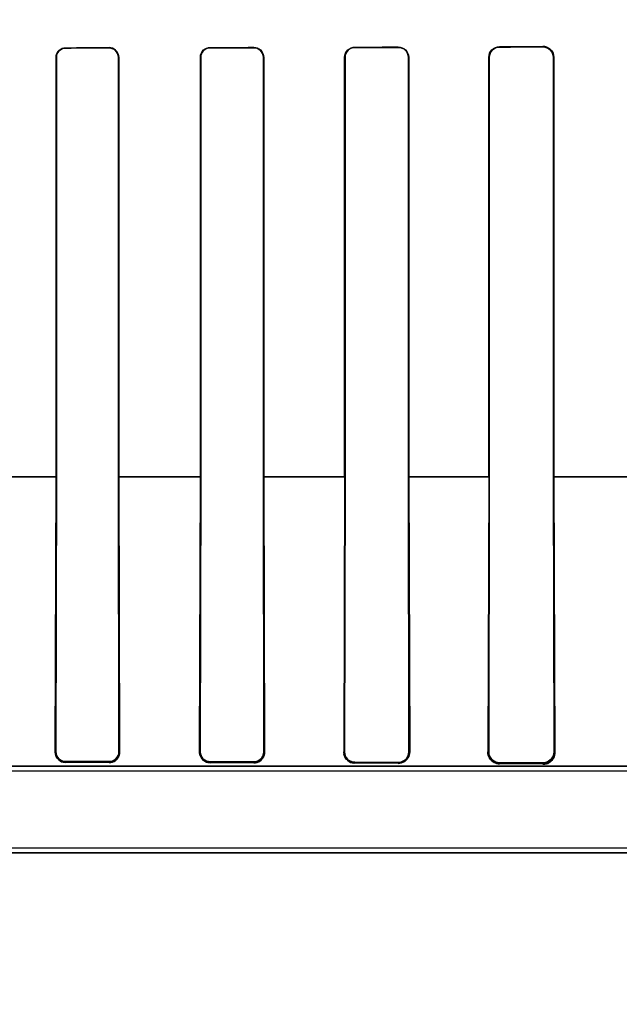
# Model space of a CAD drawing. Header units: millimetres. Extents: x 0 to 297, y 0 to 210.
# Tile 155 of 256: x 58.488 to 58.612, y 156.825 to 157.029. Entities that reach past the tile are written whole.
import ezdxf

# ---------------------------------------------------------------- set-up
doc = ezdxf.new("R2010")
doc.units = ezdxf.units.MM
doc.header["$LTSCALE"] = 16.335
doc.layers.get('0').update_dxf_attribs({"linetype": 'CONTINUOUS'})
for name, color, linetype in [('AXES_REF', 7, 'CONTINUOUS'), ('INTFCLR_1', 7, 'CONTINUOUS'), ('INTFCLR_72935', 7, 'CONTINUOUS')]:
    doc.layers.add(name, color=color, linetype=linetype)

msp = doc.modelspace()

# ---------------------------------------------------------------- linework, layer by layer
at = {"color": 7, "linetype": 'Continuous'}
for radius in [5.8174969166, 5.817, 5.7797484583]:
    msp.add_circle((57.454730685, 154.8339782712), radius, dxfattribs=at)
msp.add_arc((57.454730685, 154.8339782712), 5.76, 278.2771290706, 261.7228709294, dxfattribs=at)
at = {"layer": 'AXES_REF', "color": 9, "linetype": 'Continuous'}
for radius in [5.3067073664, 3.5571461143]:
    msp.add_circle((57.454730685, 154.8339782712), radius, dxfattribs=at)
at = {"layer": 'AXES_REF', "color": 7, "linetype": 'Continuous'}
msp.add_arc((57.454730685, 154.8339782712), 5.892, 143.2753836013, 36.7246163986, dxfattribs=at)
at = {"layer": 'INTFCLR_1', "color": 9, "linetype": 'Continuous'}
for p, q in [((58.59639843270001, 157.0231374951), (58.59639843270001, 157.0232271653)), ((58.4973984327, 157.0229769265), (58.4973984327, 157.0229081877)), ((58.5063984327, 157.0229222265), (58.5063984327, 157.0229919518)), ((58.5273984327, 157.0230320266), (58.5273984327, 157.0229595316)), ((58.5363984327, 157.0229776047), (58.5363984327, 157.0230515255)), ((58.5573984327, 157.0231031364), (58.5573984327, 157.023025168)), ((58.56639843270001, 157.0230480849), (58.56639843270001, 157.0231281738)), ((58.58739843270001, 157.0231946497), (58.58739843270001, 157.0231083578)), ((58.4954628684, 157.0209697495), (58.49539443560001, 157.0209697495)), ((58.5084241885, 157.0209697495), (58.5083541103, 157.0209697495)), ((58.5254124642, 157.0209697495), (58.5253404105, 157.0209697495)), ((58.5384849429, 157.0209697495), (58.5384105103, 157.0209697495)), ((58.5553480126, 157.0209697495), (58.55527069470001, 157.0209697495)), ((58.5685631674, 157.0209697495), (58.5684823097, 157.0209697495)), ((58.585266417, 157.0209697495), (58.5851811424, 157.0209697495)), ((58.5986644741, 157.0209697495), (58.5985735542, 157.0209697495)), ((58.4954638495, 156.9339684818), (58.47831055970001, 156.9339684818)), ((58.52541535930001, 156.9339684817), (58.5083567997, 156.9339684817)), ((58.5553475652, 156.9339684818), (58.5384116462, 156.9339684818)), ((58.5852670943, 156.9339684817), (58.5684823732, 156.9339684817)), ((58.615161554, 156.9339684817), (58.5985736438, 156.9339684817)), ((58.4952342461, 156.8769697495), (58.4953685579, 156.8769697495)), ((58.5084507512, 156.8769697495), (58.5085893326, 156.8769697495)), ((58.5251691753, 156.8769697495), (58.525313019, 156.8769697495)), ((58.53851334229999, 156.8769697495), (58.53866373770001, 156.8769697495)), ((58.555082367, 156.8769697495), (58.5552410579, 156.8769697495)), ((58.5685943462, 156.8769697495), (58.5687638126, 156.8769697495)), ((58.58496398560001, 156.8769697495), (58.58514799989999, 156.8769697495)), ((58.5987001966, 156.8769697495), (58.5989050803, 156.8769697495)), ((58.4973984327, 156.874927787), (58.4973984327, 156.8747654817)), ((58.5063984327, 156.8747461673), (58.5063984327, 156.8749121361)), ((58.5273984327, 156.8748702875), (58.5273984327, 156.8746935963)), ((58.5363984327, 156.874667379), (58.5363984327, 156.8748498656)), ((58.5573984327, 156.8747955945), (58.5573984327, 156.8745954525)), ((58.56639843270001, 156.8745589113), (58.56639843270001, 156.8747691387)), ((58.58739843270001, 156.8746984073), (58.58739843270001, 156.8744541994)), ((58.59639843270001, 156.8743968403), (58.59639843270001, 156.8746635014)), ((58.4763441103, 156.8739697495), (58.6198296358, 156.8739697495)), ((58.1139677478, 156.8559697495), (58.6198291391, 156.8559697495))]:
    msp.add_line(p, q, dxfattribs=at)
at = {"layer": 'INTFCLR_1', "color": 6, "linetype": 'Continuous'}
for p, q in [((58.49539443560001, 156.9339697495), (58.49539443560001, 157.0209697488)), ((58.4954628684, 156.9339697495), (58.4954628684, 157.0209697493)), ((58.5083541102, 157.0209697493), (58.5083541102, 156.9339697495)), ((58.5084241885, 157.0209697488), (58.5084241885, 156.9339697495)), ((58.5253404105, 156.9339697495), (58.5253404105, 157.0209697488)), ((58.5254124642, 156.9339697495), (58.5254124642, 157.0209697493)), ((58.5384105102, 157.0209697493), (58.5384105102, 156.9339697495)), ((58.538484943, 157.0209697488), (58.538484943, 156.9339697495)), ((58.55527069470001, 156.9339697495), (58.55527069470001, 157.0209697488)), ((58.5553480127, 156.9339697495), (58.5553480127, 157.0209697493)), ((58.5684823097, 157.0209697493), (58.5684823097, 156.9339697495)), ((58.5685631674, 157.0209697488), (58.5685631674, 156.9339697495)), ((58.5851811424, 156.9339697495), (58.5851811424, 157.0209697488)), ((58.5852664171, 156.9339697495), (58.5852664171, 157.0209697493)), ((58.5985735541, 157.0209697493), (58.5985735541, 156.9339697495)), ((58.5986644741, 157.0209697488), (58.5986644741, 156.9339697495)), ((58.4952342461, 156.8769697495), (58.49539443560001, 156.9339697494)), ((58.4953685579, 156.8769697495), (58.4954628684, 156.9339697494)), ((58.5083541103, 156.9339697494), (58.5084507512, 156.8769697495)), ((58.5084241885, 156.9339697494), (58.5085893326, 156.8769697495)), ((58.5251691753, 156.8769697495), (58.5253404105, 156.9339697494)), ((58.525313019, 156.8769697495), (58.5254124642, 156.9339697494)), ((58.5384105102, 156.9339697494), (58.53851334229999, 156.8769697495)), ((58.5384849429, 156.9339697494), (58.53866373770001, 156.8769697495)), ((58.55527069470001, 156.9339697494), (58.555082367, 156.8769697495)), ((58.5552410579, 156.8769697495), (58.5553480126, 156.9339697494)), ((58.5684823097, 156.9339697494), (58.5685943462, 156.8769697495)), ((58.5685631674, 156.9339697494), (58.5687638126, 156.8769697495)), ((58.5851811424, 156.9339697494), (58.58496398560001, 156.8769697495)), ((58.58514799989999, 156.8769697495), (58.585266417, 156.9339697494)), ((58.5985735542, 156.9339697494), (58.5987001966, 156.8769697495)), ((58.5986644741, 156.9339697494), (58.5989050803, 156.8769697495)), ((58.5063984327, 156.8749121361), (58.4973984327, 156.874927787)), ((58.5063984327, 156.8747461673), (58.4973984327, 156.8747654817)), ((58.5363984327, 156.8748498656), (58.5273984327, 156.8748702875)), ((58.5363984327, 156.874667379), (58.5273984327, 156.8746935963)), ((58.56639843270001, 156.8747691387), (58.5573984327, 156.8747955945)), ((58.56639843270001, 156.8745589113), (58.5573984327, 156.8745954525)), ((58.59639843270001, 156.8746635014), (58.58739843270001, 156.8746984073)), ((58.59639843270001, 156.8743968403), (58.58739843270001, 156.8744541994)), ((58.62639843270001, 156.8729117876), (58.4763440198, 156.8729117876)), ((58.1139672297, 156.8570277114), (58.6198296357, 156.8570277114))]:
    msp.add_line(p, q, dxfattribs=at)
at = {"layer": 'INTFCLR_1', "color": 7, "linetype": 'Continuous'}
for p, q in [((58.5382704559, 156.8756595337), (58.53866373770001, 156.8769697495)), ((58.56866287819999, 156.8762456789), (58.5687638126, 156.8769697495))]:
    msp.add_line(p, q, dxfattribs=at)
for points in [[(58.5971457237, 157.0231028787), (58.5970688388, 157.0231279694), (58.5969902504, 157.02315052), (58.5969100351, 157.023170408), (58.5968283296, 157.0231875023), (58.5967451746, 157.0232016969), (58.5966605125, 157.0232128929), (58.5965743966, 157.0232209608), (58.5964869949, 157.0232257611), (58.59639843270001, 157.0232271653)], [(58.5082035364, 156.8756977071), (58.5082413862, 156.8757547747), (58.5082790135, 156.8758156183), (58.5083161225, 156.8758803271), (58.5083524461, 156.8759490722), (58.508387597, 156.8760218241), (58.5084211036, 156.8760983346), (58.5084525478, 156.8761783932), (58.50848168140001, 156.8762622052), (58.5085082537, 156.876350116), (58.50853178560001, 156.8764418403), (58.5085519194, 156.8765375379), (58.5085683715, 156.8766382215), (58.5085805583, 156.8767441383), (58.5085877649, 156.8768547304), (58.5085893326, 156.8769697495)], [(58.5251691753, 156.8769697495), (58.5251698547, 156.8768777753), (58.5251742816, 156.8767861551), (58.5251824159, 156.8766950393), (58.5251941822, 156.87660476), (58.5252095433, 156.876515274), (58.525228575, 156.8764261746), (58.5252513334, 156.8763374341), (58.52527778, 156.8762493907), (58.5253079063, 156.8761622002)], [(58.5254516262, 156.8762120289), (58.52542158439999, 156.8762956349), (58.5253952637, 156.8763799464), (58.5253726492, 156.8764647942), (58.52535367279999, 156.8765502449), (58.5253383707, 156.8766359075), (58.5253267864, 156.876720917), (58.5253188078, 156.8768048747), (58.5253142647, 156.876887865), (58.525313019, 156.8769697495)]]:
    msp.add_lwpolyline(points, dxfattribs=at)
at = {"layer": 'INTFCLR_1', "color": 6, "linetype": 'Continuous'}
for centre, major_axis, ratio, start_param, end_param in [((58.3668984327, 157.0239697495), (0.312931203, 0), 0.0034906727, -0.7888979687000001, -0.7475038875), ((58.3668984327, 157.0239697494), (0.312931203, 0), 0.0034906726, -1.140627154, -1.1087454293), ((58.3668984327, 157.0239697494), (0.330931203, 0), 0.0034906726, -1.165444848, -1.1356558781), ((58.3668984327, 157.0239697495), (0.312931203, 0), 0.0034906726, -1.0322457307, -0.9983944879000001), ((58.3668984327, 157.0239697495), (0.330931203, 0), 0.0034906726, -1.0644388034, -1.0330623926), ((58.3668984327, 157.0239697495), (0.312931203, 0), 0.0034906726, -0.9162996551, -0.8795209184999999), ((58.3668984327, 157.0239697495), (0.330931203, 0), 0.0034906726, -0.9573995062, -0.9237350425), ((58.3668984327, 157.0239697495), (0.330931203, 0), 0.0034906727, -0.8415583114, -0.8044638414)]:
    msp.add_ellipse(centre, major_axis=major_axis, ratio=ratio, start_param=start_param, end_param=end_param, dxfattribs=at)
at = {"layer": 'INTFCLR_1', "color": 7, "linetype": 'Continuous'}
for points, knots in [([(58.59639843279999, 157.0232271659), (58.5968604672, 157.0232241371), (58.5980401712, 157.0228803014), (58.5986692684, 157.0216582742), (58.5986644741, 157.0209697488)], [0, 0, 0, 0, 0.4015729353, 1, 1, 1, 1]), ([(58.4973984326, 156.8747654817), (58.4969304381, 156.8747689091), (58.4957816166, 156.8751401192), (58.49523938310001, 156.8763246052), (58.4952342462, 156.8769697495)], [0, 0, 0, 0, 0.4204265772, 1, 1, 1, 1]), ([(58.5085893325, 156.8769697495), (58.5085910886, 156.8764932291), (58.5082378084, 156.8753298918), (58.5070472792, 156.8747466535), (58.5063984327, 156.8747461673)], [0, 0, 0, 0, 0.423437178, 1, 1, 1, 1]), ([(58.5273984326, 156.8746935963), (58.5269234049, 156.8746980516), (58.52574013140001, 156.8750735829), (58.5251753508, 156.8762971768), (58.5251691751, 156.8769697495)], [0, 0, 0, 0, 0.4139317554, 1, 1, 1, 1]), ([(58.5273991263, 156.8748705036), (58.5268800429, 156.8748706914), (58.5257711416, 156.8753042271), (58.5253111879, 156.8764209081), (58.5253139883, 156.8769695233)], [0, 0, 0, 0, 0.4861671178, 1, 1, 1, 1]), ([(58.5386637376, 156.8769697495), (58.5386664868, 156.876492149), (58.5383179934, 156.8752913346), (58.5370845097, 156.8746679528), (58.5363984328, 156.874667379)], [0, 0, 0, 0, 0.4104273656, 1, 1, 1, 1]), ([(58.5573984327, 156.8745954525), (58.5569139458, 156.8746013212), (58.5556843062, 156.8749836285), (58.5550898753, 156.8762601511), (58.5550823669, 156.8769697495)], [0, 0, 0, 0, 0.4057431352, 1, 1, 1, 1]), ([(58.5687638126, 156.8769697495), (58.5687676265, 156.8765220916), (58.5684581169, 156.8752781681), (58.5671639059, 156.8745592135), (58.5663984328, 156.8745589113)], [0, 0, 0, 0, 0.3690187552, 1, 1, 1, 1]), ([(58.5989050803, 156.8769697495), (58.5989117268, 156.8764943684), (58.5985884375, 156.8751712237), (58.5972134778, 156.874393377), (58.5963984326, 156.8743968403)], [0, 0, 0, 0, 0.3684113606, 1, 1, 1, 1])]:
    msp.add_open_spline(points, degree=3, knots=knots, dxfattribs=at)
at = {"layer": 'INTFCLR_1', "color": 6, "linetype": 'Continuous'}
for points, knots in [([(58.49539443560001, 157.0209697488), (58.49539443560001, 157.0215193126), (58.4958671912, 157.0225912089), (58.4969253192, 157.0229761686), (58.4973984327, 157.0229769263)], [0, 0, 0, 0, 0.5373771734, 1, 1, 1, 1]), ([(58.4954628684, 157.0209697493), (58.4954628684, 157.0215023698), (58.4959217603, 157.0225378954), (58.49694338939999, 157.0229075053), (58.4973984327, 157.0229081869)], [0, 0, 0, 0, 0.5392727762, 1, 1, 1, 1]), ([(58.5063984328, 157.0229919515), (58.5068806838, 157.0229927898), (58.50795125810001, 157.0226016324), (58.5084241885, 157.021520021), (58.5084241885, 157.0209697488)], [0, 0, 0, 0, 0.4670610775, 1, 1, 1, 1]), ([(58.5063984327, 157.0229222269), (58.5069151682, 157.0229230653), (58.5079577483, 157.0224857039), (58.5083541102, 157.0214501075), (58.5083541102, 157.0209697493)], [0, 0, 0, 0, 0.5182419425, 1, 1, 1, 1]), ([(58.5253404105, 157.0209697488), (58.5253404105, 157.0215237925), (58.5258131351, 157.0226231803), (58.52690179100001, 157.0230309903), (58.5273984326, 157.0230320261)], [0, 0, 0, 0, 0.5273159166, 1, 1, 1, 1]), ([(58.5254124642, 157.0209697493), (58.5254124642, 157.0215075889), (58.52587256, 157.0225689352), (58.5269224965, 157.0229586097), (58.5273984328, 157.022959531)], [0, 0, 0, 0, 0.5305305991, 1, 1, 1, 1]), ([(58.5363984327, 157.023051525), (58.5369066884, 157.0230526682), (58.538011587, 157.0226370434), (58.538484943, 157.0215249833), (58.538484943, 157.0209697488)], [0, 0, 0, 0, 0.4779135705, 1, 1, 1, 1]), ([(58.5363984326, 157.0229776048), (58.536884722, 157.0229786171), (58.53794948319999, 157.0225820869), (58.5384105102, 157.0215090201), (58.5384105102, 157.0209697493)], [0, 0, 0, 0, 0.4741700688, 1, 1, 1, 1]), ([(58.55527069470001, 157.0209697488), (58.55527069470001, 157.021417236), (58.55561850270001, 157.022530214), (58.55676203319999, 157.0231014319), (58.5573984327, 157.0231031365)], [0, 0, 0, 0, 0.4128533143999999, 1, 1, 1, 1]), ([(58.5553480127, 157.0209697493), (58.5553480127, 157.0215128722), (58.5558082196, 157.0226068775), (58.5568944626, 157.0230239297), (58.5573984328, 157.0230251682)], [0, 0, 0, 0, 0.5186951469, 1, 1, 1, 1]), ([(58.5663984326, 157.0231281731), (58.5669420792, 157.0231297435), (58.5680913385, 157.022680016), (58.5685631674, 157.0215293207), (58.5685631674, 157.0209697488)], [0, 0, 0, 0, 0.4927834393, 1, 1, 1, 1]), ([(58.5663984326, 157.0230480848), (58.5669154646, 157.0230494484), (58.56802068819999, 157.0226237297), (58.5684823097, 157.021514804), (58.5684823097, 157.0209697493)], [0, 0, 0, 0, 0.4868086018, 1, 1, 1, 1]), ([(58.5851811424, 157.0209697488), (58.5851811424, 157.021529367), (58.5856454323, 157.0227083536), (58.5868251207, 157.0231926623), (58.5873984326, 157.0231946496)], [0, 0, 0, 0, 0.4939549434, 1, 1, 1, 1]), ([(58.5852664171, 157.0209697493), (58.5852664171, 157.0215172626), (58.58572448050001, 157.0226520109), (58.5868568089, 157.0231066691), (58.5873984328, 157.0231083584)], [0, 0, 0, 0, 0.5027025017, 1, 1, 1, 1]), ([(58.59639843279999, 157.0231374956), (58.59696078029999, 157.0231393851), (58.5981187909, 157.0226693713), (58.5985735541, 157.0215157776), (58.5985735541, 157.0209697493)], [0, 0, 0, 0, 0.5073632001, 1, 1, 1, 1]), ([(58.4973984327, 156.874927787), (58.4968967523, 156.8749286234), (58.4958180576, 156.8753450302), (58.49536634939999, 156.8764324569), (58.4953685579, 156.8769697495)], [0, 0, 0, 0, 0.4828601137, 1, 1, 1, 1]), ([(58.5084507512, 156.8769697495), (58.5084527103, 156.8765057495), (58.50808590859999, 156.8754222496), (58.5069824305, 156.8749110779), (58.5063984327, 156.8749121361)], [0, 0, 0, 0, 0.4427508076, 1, 1, 1, 1]), ([(58.53851334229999, 156.8769697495), (58.53851541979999, 156.8765104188), (58.5381580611, 156.8753976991), (58.537018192, 156.8748484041), (58.5363984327, 156.8748498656)], [0, 0, 0, 0, 0.4256666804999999, 1, 1, 1, 1]), ([(58.5573984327, 156.8747955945), (58.5569340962, 156.8747969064), (58.5558006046, 156.8751641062), (58.5552380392, 156.8763311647), (58.5552410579, 156.8769697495)], [0, 0, 0, 0, 0.4210042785, 1, 1, 1, 1]), ([(58.5685943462, 156.8769697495), (58.5685966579, 156.8765057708), (58.5682397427, 156.8753529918), (58.56705418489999, 156.8747671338), (58.56639843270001, 156.8747691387)], [0, 0, 0, 0, 0.4143681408, 1, 1, 1, 1]), ([(58.58496398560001, 156.8769697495), (58.58495588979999, 156.8765129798), (58.5852725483, 156.8752283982), (58.5865998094, 156.8744588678), (58.58739843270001, 156.8744541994)], [0, 0, 0, 0, 0.3638783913, 1, 1, 1, 1]), ([(58.58739843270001, 156.8746984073), (58.58687781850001, 156.8747003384), (58.5856877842, 156.8751237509), (58.5851446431, 156.8763374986), (58.58514799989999, 156.8769697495)], [0, 0, 0, 0, 0.4515811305, 1, 1, 1, 1]), ([(58.5987001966, 156.8769697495), (58.598702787, 156.8765187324), (58.5983660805, 156.8753178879), (58.59711882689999, 156.8746605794), (58.59639843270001, 156.8746635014)], [0, 0, 0, 0, 0.3850222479, 1, 1, 1, 1])]:
    msp.add_open_spline(points, degree=3, knots=knots, dxfattribs=at)
at = {"layer": 'INTFCLR_1', "color": 7, "linetype": 'Continuous'}
for points in [[(58.5986644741, 157.0209697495), (58.5986644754, 157.0214858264), (58.59862120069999, 157.0222552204), (58.59813353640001, 157.0224240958)], [(58.4952342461, 156.8769697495), (58.4952282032, 156.8764823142), (58.495404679, 156.8759678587), (58.49570787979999, 156.8755861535)], [(58.555082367, 156.8769697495), (58.55507533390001, 156.8765031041), (58.5551259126, 156.8759304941), (58.5554809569, 156.87562759)], [(58.5984452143, 156.8754634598), (58.5987085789, 156.8758382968), (58.5989101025, 156.8763021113), (58.5989006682, 156.876760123)], [(58.49570787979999, 156.8755861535), (58.4960011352, 156.8752170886), (58.49642841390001, 156.8748261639), (58.4968998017, 156.8748251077)], [(58.5063984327, 156.8747461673), (58.5068594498, 156.8747451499), (58.5074498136, 156.8748030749), (58.5077106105, 156.8751832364)], [(58.5253079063, 156.8761622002), (58.5254654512, 156.8757345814), (58.5256921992, 156.8750849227), (58.5261479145, 156.875083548)], [(58.5273984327, 156.8748702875), (58.526887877, 156.8748713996), (58.52615736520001, 156.8749580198), (58.5259745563, 156.8754347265)], [(58.5363984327, 156.874667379), (58.5368622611, 156.8746659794), (58.5374618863, 156.874711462), (58.53772255, 156.8750951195)], [(58.5559054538, 156.8751514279), (58.5562544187, 156.8748537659), (58.5567108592, 156.8746096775), (58.5571695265, 156.8746077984)], [(58.59639843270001, 156.8743968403), (58.596860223, 156.8743936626), (58.5974640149, 156.8744031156), (58.5977295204, 156.874780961)]]:
    msp.add_open_spline(points, degree=3, dxfattribs=at)
at = {"layer": 'INTFCLR_72935', "color": 9, "linetype": 'Continuous'}
for p, q in [((58.59639843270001, 157.0232271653), (58.59639843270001, 157.0231374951)), ((58.4973984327, 157.0229081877), (58.4973984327, 157.0229769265)), ((58.5063984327, 157.0229919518), (58.5063984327, 157.0229222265)), ((58.5273984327, 157.0229595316), (58.5273984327, 157.0230320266)), ((58.5363984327, 157.0230515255), (58.5363984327, 157.0229776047)), ((58.5573984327, 157.023025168), (58.5573984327, 157.0231031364)), ((58.56639843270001, 157.0231281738), (58.56639843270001, 157.0230480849)), ((58.58739843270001, 157.0231083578), (58.58739843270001, 157.0231946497)), ((58.49539443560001, 157.0209697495), (58.4954628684, 157.0209697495)), ((58.5083541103, 157.0209697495), (58.5084241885, 157.0209697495)), ((58.5253404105, 157.0209697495), (58.5254124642, 157.0209697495)), ((58.5384105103, 157.0209697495), (58.5384849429, 157.0209697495)), ((58.55527069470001, 157.0209697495), (58.5553480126, 157.0209697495)), ((58.5684823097, 157.0209697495), (58.5685631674, 157.0209697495)), ((58.5851811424, 157.0209697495), (58.585266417, 157.0209697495)), ((58.5985735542, 157.0209697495), (58.5986644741, 157.0209697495)), ((58.4783106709, 156.9339684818), (58.495463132, 156.9339684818)), ((58.5083561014, 156.9339684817), (58.5254156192, 156.9339684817)), ((58.5384124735, 156.9339684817), (58.5553477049, 156.9339684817)), ((58.5684820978, 156.9339684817), (58.5852670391, 156.9339684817)), ((58.598573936, 156.9339684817), (58.6151616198, 156.9339684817)), ((58.4953685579, 156.8769697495), (58.4952342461, 156.8769697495)), ((58.5085893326, 156.8769697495), (58.5084507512, 156.8769697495)), ((58.525313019, 156.8769697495), (58.5251691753, 156.8769697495)), ((58.53866373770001, 156.8769697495), (58.53851334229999, 156.8769697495)), ((58.5552410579, 156.8769697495), (58.555082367, 156.8769697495)), ((58.5687638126, 156.8769697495), (58.5685943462, 156.8769697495)), ((58.58514799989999, 156.8769697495), (58.58496398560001, 156.8769697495)), ((58.5989050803, 156.8769697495), (58.5987001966, 156.8769697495)), ((58.4973984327, 156.8747654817), (58.4973984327, 156.874927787)), ((58.5063984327, 156.8749121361), (58.5063984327, 156.8747461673)), ((58.5273984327, 156.8746935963), (58.5273984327, 156.8748702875)), ((58.5363984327, 156.8748498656), (58.5363984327, 156.874667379)), ((58.5573984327, 156.8745954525), (58.5573984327, 156.8747955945)), ((58.56639843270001, 156.8747691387), (58.56639843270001, 156.8745589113)), ((58.58739843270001, 156.8744541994), (58.58739843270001, 156.8746984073)), ((58.59639843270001, 156.8746635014), (58.59639843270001, 156.8743968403)), ((58.6198296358, 156.8739697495), (58.4763440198, 156.8739697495)), ((58.61982911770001, 156.8559697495), (58.11396772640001, 156.8559697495))]:
    msp.add_line(p, q, dxfattribs=at)
at = {"layer": 'INTFCLR_72935', "color": 6, "linetype": 'Continuous'}
for p, q in [((58.4953944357, 157.0209697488), (58.4953944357, 156.9339697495)), ((58.49546286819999, 157.0209697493), (58.49546286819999, 156.9339697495)), ((58.5083541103, 156.9339697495), (58.5083541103, 157.0209697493)), ((58.5084241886, 156.9339697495), (58.5084241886, 157.0209697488)), ((58.5253404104, 157.0209697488), (58.5253404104, 156.9339697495)), ((58.5254124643, 157.0209697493), (58.5254124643, 156.9339697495)), ((58.5384105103, 156.9339697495), (58.5384105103, 157.0209697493)), ((58.5384849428, 156.9339697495), (58.5384849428, 157.0209697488)), ((58.5552706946, 157.0209697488), (58.5552706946, 156.9339697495)), ((58.5553480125, 157.0209697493), (58.5553480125, 156.9339697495)), ((58.5684823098, 156.9339697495), (58.5684823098, 157.0209697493)), ((58.5685631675, 156.9339697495), (58.5685631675, 157.0209697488)), ((58.5851811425, 157.0209697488), (58.5851811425, 156.9339697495)), ((58.5852664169, 157.0209697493), (58.5852664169, 156.9339697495)), ((58.5985735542, 156.9339697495), (58.5985735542, 157.0209697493)), ((58.5986644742, 156.9339697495), (58.5986644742, 157.0209697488)), ((58.4952342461, 156.8769697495), (58.49539443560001, 156.9339697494)), ((58.4954628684, 156.9339697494), (58.4953685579, 156.8769697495)), ((58.5084507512, 156.8769697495), (58.5083541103, 156.9339697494)), ((58.5084241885, 156.9339697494), (58.50858933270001, 156.8769697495)), ((58.5251691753, 156.8769697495), (58.5253404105, 156.9339697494)), ((58.5254124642, 156.9339697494), (58.525313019, 156.8769697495)), ((58.53851334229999, 156.8769697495), (58.5384105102, 156.9339697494)), ((58.5384849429, 156.9339697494), (58.53866373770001, 156.8769697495)), ((58.55527069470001, 156.9339697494), (58.555082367, 156.8769697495)), ((58.5553480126, 156.9339697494), (58.5552410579, 156.8769697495)), ((58.5685943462, 156.8769697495), (58.5684823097, 156.9339697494)), ((58.5685631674, 156.9339697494), (58.5687638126, 156.8769697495)), ((58.5851811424, 156.9339697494), (58.58496398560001, 156.8769697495)), ((58.585266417, 156.9339697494), (58.58514799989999, 156.8769697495)), ((58.5987001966, 156.8769697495), (58.5985735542, 156.9339697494)), ((58.5986644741, 156.9339697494), (58.5989050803, 156.8769697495)), ((58.4973984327, 156.874927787), (58.5063984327, 156.8749121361)), ((58.5063984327, 156.8747461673), (58.4973984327, 156.8747654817)), ((58.5273984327, 156.8748702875), (58.5363984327, 156.8748498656)), ((58.5363984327, 156.874667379), (58.5273984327, 156.8746935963)), ((58.5573984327, 156.8747955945), (58.56639843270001, 156.8747691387)), ((58.56639843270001, 156.8745589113), (58.5573984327, 156.8745954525)), ((58.58739843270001, 156.8746984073), (58.59639843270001, 156.8746635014)), ((58.59639843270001, 156.8743968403), (58.58739843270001, 156.8744541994)), ((58.6263984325, 156.8729117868), (58.47351285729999, 156.8729117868)), ((58.1139672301, 156.8570277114), (58.6198296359, 156.8570277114))]:
    msp.add_line(p, q, dxfattribs=at)
at = {"layer": 'INTFCLR_72935', "color": 7, "linetype": 'Continuous'}
for p, q in [((58.53866373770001, 156.8769697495), (58.5382690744, 156.8756575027)), ((58.5687638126, 156.8769697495), (58.5686627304, 156.876245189))]:
    msp.add_line(p, q, dxfattribs=at)
for points in [[(58.5085893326, 156.8769697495), (58.5085877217, 156.8768536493), (58.5085803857, 156.8767422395), (58.508568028, 156.876635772), (58.50855141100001, 156.8765348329), (58.5085311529, 156.876439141), (58.508507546, 156.8763475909), (58.5084809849, 156.8762600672), (58.5084519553, 156.8761767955), (58.5084206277, 156.8760971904), (58.5083872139, 156.8760209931), (58.508352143, 156.8759484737), (58.5083158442, 156.8758798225), (58.50827867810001, 156.8758150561), (58.5082409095, 156.8757540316), (58.5082028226, 156.8756966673)], [(58.5254080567, 156.8759312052), (58.52536255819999, 156.8760275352), (58.5253201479, 156.8761297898), (58.5252815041, 156.8762379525), (58.5252470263, 156.8763531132), (58.52521789, 156.8764740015), (58.5251953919, 156.8765968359), (58.5251798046, 156.8767200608), (58.5251710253, 156.8768444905), (58.5251691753, 156.8769697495)], [(58.525313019, 156.8769697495), (58.5253143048, 156.8768867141), (58.5253189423, 156.8768030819), (58.5253270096, 156.8767189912), (58.5253385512, 156.8766347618), (58.5253536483, 156.8765503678), (58.5253724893, 156.8764654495), (58.52539524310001, 156.8763800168), (58.52542198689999, 156.8762944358), (58.5254528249, 156.8762089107)]]:
    msp.add_lwpolyline(points, dxfattribs=at)
at = {"layer": 'INTFCLR_72935', "color": 6, "linetype": 'Continuous'}
for centre, major_axis, ratio, start_param, end_param in [((58.3668984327, 157.0239697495), (0.312931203, 0), 0.0034906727, -0.7888979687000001, -0.7475038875), ((58.3668984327, 157.0239697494), (0.312931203, 0), 0.0034906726, -1.140627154, -1.1087454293), ((58.3668984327, 157.0239697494), (0.330931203, 0), 0.0034906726, -1.165444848, -1.1356558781), ((58.3668984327, 157.0239697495), (0.312931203, 0), 0.0034906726, -1.0322457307, -0.9983944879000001), ((58.3668984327, 157.0239697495), (0.330931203, 0), 0.0034906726, -1.0644388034, -1.0330623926), ((58.3668984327, 157.0239697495), (0.312931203, 0), 0.0034906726, -0.9162996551, -0.8795209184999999), ((58.3668984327, 157.0239697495), (0.330931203, 0), 0.0034906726, -0.9573995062, -0.9237350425), ((58.3668984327, 157.0239697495), (0.330931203, 0), 0.0034906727, -0.8415583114, -0.8044638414)]:
    msp.add_ellipse(centre, major_axis=major_axis, ratio=ratio, start_param=start_param, end_param=end_param, dxfattribs=at)
for points, knots in [([(58.5986644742, 157.0209697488), (58.5986644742, 157.0214618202), (58.5982763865, 157.0226484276), (58.5970587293, 157.0232296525), (58.59639843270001, 157.0232271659)], [0, 0, 0, 0, 0.4270071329, 1, 1, 1, 1]), ([(58.4953944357, 157.0209697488), (58.4953944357, 157.021524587), (58.4958736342, 157.0225972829), (58.4969307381, 157.0229761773), (58.4973984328, 157.0229769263)], [0, 0, 0, 0, 0.5426112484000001, 1, 1, 1, 1]), ([(58.4973984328, 157.0229081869), (58.4968840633, 157.0229074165), (58.4958520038, 157.022469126), (58.49546286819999, 157.0214434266), (58.49546286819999, 157.0209697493)], [0, 0, 0, 0, 0.5205925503, 1, 1, 1, 1]), ([(58.5084241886, 157.0209697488), (58.5084241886, 157.0215205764), (58.5079505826, 157.0226022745), (58.5068801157, 157.0229927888), (58.5063984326, 157.0229919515)], [0, 0, 0, 0, 0.5334832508, 1, 1, 1, 1]), ([(58.5083541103, 157.0209697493), (58.5083541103, 157.0215111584), (58.5078851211, 157.0225569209), (58.50685360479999, 157.0229229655), (58.5063984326, 157.0229222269)], [0, 0, 0, 0, 0.5432660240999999, 1, 1, 1, 1]), ([(58.5253404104, 157.0209697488), (58.5253404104, 157.0215281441), (58.5258184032, 157.0226282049), (58.52690623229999, 157.0230309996), (58.5273984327, 157.0230320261)], [0, 0, 0, 0, 0.5315029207, 1, 1, 1, 1]), ([(58.5273984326, 157.022959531), (58.5268618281, 157.0229584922), (58.5258015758, 157.0224978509), (58.5254124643, 157.0214469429), (58.5254124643, 157.0209697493)], [0, 0, 0, 0, 0.5293016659, 1, 1, 1, 1]), ([(58.5363984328, 157.023051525), (58.5369155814, 157.0230526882), (58.5380221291, 157.0226268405), (58.5384849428, 157.0215162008), (58.5384849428, 157.0209697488)], [0, 0, 0, 0, 0.4862251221, 1, 1, 1, 1]), ([(58.5384105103, 157.0209697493), (58.5384105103, 157.0215159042), (58.5379411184, 157.0225900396), (58.5368776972, 157.0229786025), (58.5363984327, 157.0229776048)], [0, 0, 0, 0, 0.5326156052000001, 1, 1, 1, 1]), ([(58.5552706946, 157.0209697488), (58.5552706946, 157.0215315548), (58.5557459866, 157.0226666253), (58.55687354, 157.0231017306), (58.5573984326, 157.0231031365)], [0, 0, 0, 0, 0.516983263, 1, 1, 1, 1]), ([(58.5573984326, 157.0230251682), (58.55688656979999, 157.0230239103), (58.5557989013, 157.0225978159), (58.5553480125, 157.0215050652), (58.5553480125, 157.0209697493)], [0, 0, 0, 0, 0.4888025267, 1, 1, 1, 1]), ([(58.56639843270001, 157.0231281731), (58.5669492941, 157.0231297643), (58.5680999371, 157.022671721), (58.5685631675, 157.0215221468), (58.5685631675, 157.0209697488)], [0, 0, 0, 0, 0.4993046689, 1, 1, 1, 1]), ([(58.5684823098, 157.0209697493), (58.5684823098, 157.0215195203), (58.56801511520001, 157.0226292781), (58.56691071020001, 157.0230494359), (58.56639843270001, 157.0230480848)], [0, 0, 0, 0, 0.5176505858, 1, 1, 1, 1]), ([(58.5851811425, 157.0209697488), (58.5851811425, 157.0215313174), (58.58564805, 157.0227103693), (58.5868271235, 157.0231926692), (58.58739843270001, 157.0231946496)], [0, 0, 0, 0, 0.4956993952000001, 1, 1, 1, 1]), ([(58.58739843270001, 157.0231083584), (58.5868492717, 157.0231066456), (58.5857155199, 157.022643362), (58.5852664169, 157.0215097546), (58.5852664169, 157.0209697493)], [0, 0, 0, 0, 0.5042043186, 1, 1, 1, 1]), ([(58.5985735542, 157.0209697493), (58.5985735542, 157.02152093), (58.5981124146, 157.0226751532), (58.5969555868, 157.0231393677), (58.59639843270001, 157.0231374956)], [0, 0, 0, 0, 0.4973038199, 1, 1, 1, 1]), ([(58.4952342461, 156.8769697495), (58.49522860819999, 156.8765009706), (58.4955820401, 156.875352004), (58.496754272, 156.8747668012), (58.4973984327, 156.8747654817)], [0, 0, 0, 0, 0.4212249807, 1, 1, 1, 1]), ([(58.4953685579, 156.8769697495), (58.4953663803, 156.87643996), (58.4958091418, 156.8753538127), (58.49688917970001, 156.874928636), (58.4973984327, 156.874927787)], [0, 0, 0, 0, 0.5098841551, 1, 1, 1, 1]), ([(58.5063984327, 156.8749121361), (58.5069132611, 156.8749112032), (58.5080056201, 156.8753385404), (58.5084530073, 156.8764354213), (58.5084507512, 156.8769697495)], [0, 0, 0, 0, 0.4907050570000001, 1, 1, 1, 1]), ([(58.5363984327, 156.8748498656), (58.536881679, 156.874848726), (58.537998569, 156.8752349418), (58.5385160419, 156.8763728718), (58.53851334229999, 156.8769697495)], [0, 0, 0, 0, 0.4473970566, 1, 1, 1, 1]), ([(58.5552410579, 156.8769697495), (58.55523846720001, 156.8764217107), (58.5556902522, 156.8752688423), (58.55684119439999, 156.8747971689), (58.5573984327, 156.8747955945)], [0, 0, 0, 0, 0.4958401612, 1, 1, 1, 1]), ([(58.56639843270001, 156.8747691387), (58.5668817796, 156.8747676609), (58.5680380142, 156.8751479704), (58.568597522, 156.8763323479), (58.5685943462, 156.8769697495)], [0, 0, 0, 0, 0.4312695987, 1, 1, 1, 1]), ([(58.58514799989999, 156.8769697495), (58.5851453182, 156.8764646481), (58.585540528, 156.8752740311), (58.5867512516, 156.8747008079), (58.58739843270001, 156.8746984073)], [0, 0, 0, 0, 0.4383503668, 1, 1, 1, 1]), ([(58.59639843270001, 156.8746635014), (58.5968797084, 156.8746615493), (58.5980868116, 156.8750322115), (58.5987041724, 156.8762775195), (58.5987001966, 156.8769697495)], [0, 0, 0, 0, 0.410115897, 1, 1, 1, 1])]:
    msp.add_open_spline(points, degree=3, knots=knots, dxfattribs=at)
at = {"layer": 'INTFCLR_72935', "color": 7, "linetype": 'Continuous'}
for points, knots in [([(58.5063984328, 156.8747461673), (58.50685635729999, 156.8747472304), (58.50801351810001, 156.8751037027), (58.5085915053, 156.8763032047), (58.50858933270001, 156.8769697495)], [0, 0, 0, 0, 0.4072354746, 1, 1, 1, 1]), ([(58.52516917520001, 156.8769697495), (58.5251733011, 156.8764901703), (58.5255146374, 156.8753044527), (58.5267304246, 156.8746995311), (58.5273984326, 156.8746935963)], [0, 0, 0, 0, 0.4179015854, 1, 1, 1, 1]), ([(58.5253144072, 156.8769689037), (58.5253119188, 156.8764240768), (58.5257670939, 156.8753085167), (58.5268767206, 156.8748694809), (58.5273995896, 156.8748700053)], [0, 0, 0, 0, 0.5102853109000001, 1, 1, 1, 1]), ([(58.5363984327, 156.874667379), (58.53687074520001, 156.8746681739), (58.53806785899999, 156.8750361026), (58.5386675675, 156.8762784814), (58.5386637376, 156.8769697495)], [0, 0, 0, 0, 0.4059096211, 1, 1, 1, 1]), ([(58.555082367, 156.8769697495), (58.5550869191, 156.8765175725), (58.5553891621, 156.8752937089), (58.55665917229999, 156.8746039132), (58.5573984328, 156.8745954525)], [0, 0, 0, 0, 0.3795187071, 1, 1, 1, 1]), ([(58.56639843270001, 156.8745589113), (58.5668655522, 156.8745589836), (58.5681117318, 156.8749176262), (58.56877007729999, 156.8762217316), (58.56876381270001, 156.8769697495)], [0, 0, 0, 0, 0.3844087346, 1, 1, 1, 1]), ([(58.58496398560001, 156.8769697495), (58.5849712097, 156.8764603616), (58.58531221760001, 156.8751606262), (58.5866483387, 156.8744653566), (58.5873984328, 156.8744541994)], [0, 0, 0, 0, 0.4044399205, 1, 1, 1, 1]), ([(58.59639843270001, 156.8743968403), (58.5968715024, 156.8743945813), (58.5981917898, 156.87475961), (58.5989166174, 156.8761519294), (58.59890508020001, 156.8769697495)], [0, 0, 0, 0, 0.3664474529, 1, 1, 1, 1])]:
    msp.add_open_spline(points, degree=3, knots=knots, dxfattribs=at)
for points in [[(58.5254528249, 156.8762089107), (58.5256375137, 156.8757295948), (58.5259842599, 156.8750775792), (58.5264979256, 156.8750764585)], [(58.55590399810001, 156.8751526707), (58.5554930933, 156.8755038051), (58.5551031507, 156.8760267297), (58.5551112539, 156.876567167)], [(58.5855892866, 156.8752806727), (58.5851908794, 156.8757297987), (58.5849531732, 156.8763694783), (58.58496398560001, 156.8769697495)], [(58.5989050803, 156.8769697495), (58.59891460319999, 156.8765072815), (58.5988172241, 156.876006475), (58.5985514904, 156.8756278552)], [(58.5082028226, 156.8756966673), (58.5079404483, 156.8753146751), (58.5075567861, 156.8748578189), (58.5070933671, 156.8748588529)], [(58.5273984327, 156.8746935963), (58.5269175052, 156.8746950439), (58.526250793, 156.8747361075), (58.5260351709, 156.8751659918)], [(58.5382690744, 156.8756575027), (58.5380091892, 156.875275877), (58.5376391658, 156.8748034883), (58.5371774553, 156.8748048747)], [(58.5573984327, 156.8745954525), (58.5569102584, 156.8745974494), (58.5563827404, 156.8747489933), (58.5560115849, 156.8750661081)], [(58.58739843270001, 156.8744541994), (58.5869443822, 156.8744570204), (58.586395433, 156.8745071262), (58.58609403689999, 156.8748467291)], [(58.5984459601, 156.8754645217), (58.598182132, 156.875088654), (58.5978363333, 156.8745921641), (58.5973771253, 156.8745953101)]]:
    msp.add_open_spline(points, degree=3, dxfattribs=at)

doc.saveas('drawing.dxf')
